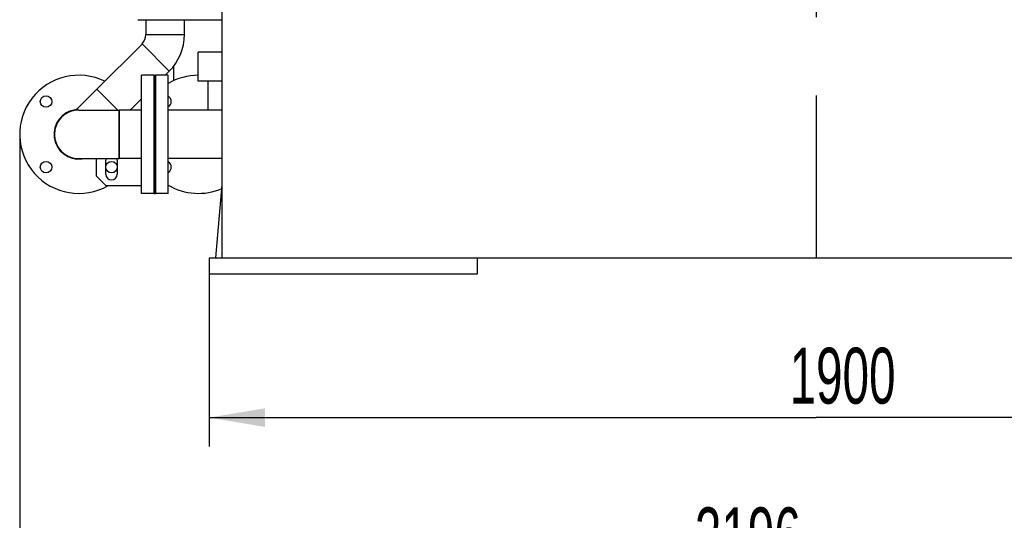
# Model space of a CAD drawing. Header units: millimetres. Extents: x 0 to 1189, y 0 to 841.
# Tile 52 of 131: x 150 to 212, y 414 to 446. Entities that reach past the tile are written whole.
import ezdxf
from ezdxf.enums import TextEntityAlignment as Align

# ---------------------------------------------------------------- set-up
doc = ezdxf.new("R2010")
doc.units = ezdxf.units.MM
doc.header["$LTSCALE"] = 65.395
doc.linetypes.add('CENTER', pattern=[0.6, 0.375, -0.075, 0.075, -0.075])
doc.layers.get('0').update_dxf_attribs({"linetype": 'CONTINUOUS'})
for name, color, linetype in [('25007_153200_25_ABL1478', 7, 'CONTINUOUS'), ('25007_153200_25_T1_PBL1530', 7, 'CONTINUOUS'), ('25007_153200_36_ABL1470', 7, 'CONTINUOUS'), ('25007_153200_36_T1_PBL1475', 7, 'CONTINUOUS'), ('25007_153200_36_T2_PBL1523', 7, 'CONTINUOUS'), ('25007_153200_36_T3_PBL1586', 7, 'CONTINUOUS'), ('25007_153200_36_T5_PBL2807', 7, 'CONTINUOUS'), ('25007_153701_21_PBL1467', 7, 'CONTINUOUS'), ('25087_000000_IMO-2_SKL_PBL1559', 7, 'CONTINUOUS'), ('8M25C_GENSET_KPL_GRUNDRAHMEN_ABL1468', 7, 'CONTINUOUS'), ('8M25C_GENSET_KPL_GRUNDRAHMEN_T1_PBL1469', 7, 'CONTINUOUS'), ('8M25C_GENSET_KPL_VERROHRUNG_ABL1466', 7, 'CONTINUOUS'), ('BOGEN-S-2D-45-60_3X2_9_PBL1477', 7, 'CONTINUOUS'), ('BOGEN-S-2D-90-76_1X2_9_PBL1476', 7, 'CONTINUOUS'), ('BOGEN-S-2D-90-76_1X2_9_PBL1479', 7, 'CONTINUOUS'), ('BOGEN-S-3D-45-76_1X2_9_PBL1585', 7, 'CONTINUOUS'), ('DIN16182-BG100X63_PBL1544', 7, 'CONTINUOUS'), ('E1514-FF-DN65-PN16X2_PBL1474', 7, 'CONTINUOUS'), ('E1514-IBC_DN65PN40X2_PBL2806', 7, 'CONTINUOUS'), ('EN1092-1-01A-DN65_PN16-77_5_PBL1473', 7, 'CONTINUOUS'), ('EN1092-1-01A-DN65_PN16-77_5_PBL1498', 7, 'CONTINUOUS'), ('EN1092-1-01A-DN65_PN16-77_5_PBL2805', 7, 'CONTINUOUS'), ('rechts_7_VBL1460', 7, 'CONTINUOUS'), ('T-STUECK-S-76_1X2_9-60_3X2_9_PBL1471', 7, 'CONTINUOUS'), ('VT20CD-D16_141_1O2V3L4O_PBL1472', 7, 'CONTINUOUS')]:
    doc.layers.add(name, color=color, linetype=linetype)
doc.styles.get("Standard").update_dxf_attribs({"font": 'txt', "width": 0.6})
doc.dimstyles.new('DIMSTYLE_1', dxfattribs={"dimtxt": 3.5, "dimasz": 3.5, "dimexe": 1.8, "dimexo": 0, "dimgap": 0.875, "dimtad": 1, "dimdec": 0, "dimlfac": 25, "dimdsep": 46, "dimtxsty": 'Standard', "dimblk": '_FILLED', "dimblk1": '_FILLED', "dimblk2": '_FILLED', "dimcen": 0.09, "dimadec": 0, "dimazin": 0, "dimtp": 2, "dimtm": 2, "dimtfac": 1, "dimtdec": 0, "dimtofl": 0, "dimtmove": 0, "dimatfit": 3, "dimldrblk": '_FILLED', "dimfxl": 1, "dimtolj": 1, "dimarcsym": 0})
doc.dimstyles.new('DIMSTYLE_4', dxfattribs={"dimtxt": 3.5, "dimasz": 3.5, "dimexe": 1.8, "dimexo": 0, "dimgap": 0.875, "dimtad": 1, "dimlfac": 25, "dimdsep": 46, "dimtxsty": 'Standard', "dimblk": '_FILLED', "dimblk1": '_FILLED', "dimblk2": '_FILLED', "dimcen": 0.09, "dimadec": 0, "dimazin": 0, "dimtp": 1.2, "dimtm": 1.2, "dimtfac": 1, "dimtofl": 0, "dimtmove": 0, "dimatfit": 3, "dimldrblk": '_FILLED', "dimfxl": 1, "dimtolj": 1, "dimarcsym": 0})

# ---------------------------------------------------------------- blocks, each defined once
blk = doc.blocks.new('_FILLED')
at = {"color": 0, "linetype": 'ByBlock'}
blk.add_solid([(0, 0), (-1, 0.167), (-1, -0.167)], dxfattribs=at)
blk = doc.blocks.new('*D30')
at = {"color": 2, "linetype": 'Continuous'}
for p, q in [((162, 429.6), (162, 418.8)), ((238, 429.6), (238, 418.8)), ((162, 420.6), (200, 420.6)), ((238, 420.6), (200, 420.6))]:
    blk.add_line(p, q, dxfattribs=at)
at = {"color": 2, "linetype": 'Continuous', "xscale": 3.5, "yscale": 3.5, "zscale": 3.5, "rotation": 180}
blk.add_blockref('_FILLED', (162, 420.6), dxfattribs=at)
at = {"color": 2, "linetype": 'Continuous', "xscale": 3.5, "yscale": 3.5, "zscale": 3.5}
blk.add_blockref('_FILLED', (238, 420.6), dxfattribs=at)
at = {"color": 2, "linetype": 'Continuous', "width": 0.636905}
blk.add_text('1900', height=3.5, dxfattribs=at).set_placement((201.646, 421.475), align=Align.CENTER)
blk = doc.blocks.new('*D31')
at = {"color": 2, "linetype": 'Continuous'}
for p, q in [((150.14, 438.34), (150.14, 408.8)), ((238, 429.6), (238, 408.8)), ((150.14, 410.6), (194.07, 410.6)), ((238, 410.6), (194.07, 410.6))]:
    blk.add_line(p, q, dxfattribs=at)
at = {"color": 2, "linetype": 'Continuous', "xscale": 3.5, "yscale": 3.5, "zscale": 3.5, "rotation": 180}
blk.add_blockref('_FILLED', (150.14, 410.6), dxfattribs=at)
at = {"color": 2, "linetype": 'Continuous', "xscale": 3.5, "yscale": 3.5, "zscale": 3.5}
blk.add_blockref('_FILLED', (238, 410.6), dxfattribs=at)
at = {"color": 2, "linetype": 'Continuous', "width": 0.636905}
blk.add_text('2196', height=3.5, dxfattribs=at).set_placement((195.716, 411.475), align=Align.CENTER)
blk = doc.blocks.new('25007_153701_21_PBL1467', base_point=(157.197, 438.34))
at = {"layer": '25007_153701_21_PBL1467', "color": 7, "linetype": 'Continuous'}
for p, q in [((159.464, 441.54), (159.44, 441.54)), ((154.931, 436.784), (154.931, 435.74)), ((155.531, 435.849), (155.531, 436.729)), ((156.251, 436.729), (156.251, 435.849)), ((154.931, 435.74), (155.531, 435.14)), ((155.531, 435.14), (157.76, 435.14)), ((159.44, 435.14), (159.464, 435.14))]:
    blk.add_line(p, q, dxfattribs=at)
for centre, radius, start, end in [((153.84, 438.34), 1.9, 305.02999, 306.60476), ((155.891, 436.729), 0.36, 165.70117, 180), ((155.891, 436.729), 0.36, 0, 14.29883), ((155.891, 435.849), 0.36, 180, 360)]:
    blk.add_arc(centre, radius, start, end, dxfattribs=at)
blk = doc.blocks.new('T-STUECK-S-76_1X2_9-60_3X2_9_PBL1471', base_point=(154.89, 440.499))
at = {"layer": 'T-STUECK-S-76_1X2_9-60_3X2_9_PBL1471', "color": 7, "linetype": 'Continuous'}
for p, q in [((154.967, 441.173), (153.776, 439.981)), ((156.278, 439.862), (154.967, 441.173))]:
    blk.add_line(p, q, dxfattribs=at)
blk.add_arc((153.349, 440.408), 0.603, 284.78113, 314.99996, dxfattribs=at)
blk = doc.blocks.new('EN1092-1-01A-DN65_PN16-77_5_PBL1473', base_point=(158.16, 438.34))
at = {"layer": 'EN1092-1-01A-DN65_PN16-77_5_PBL1473', "color": 7, "linetype": 'Continuous'}
for p, q in [((158.56, 442.04), (157.76, 442.04)), ((157.76, 434.64), (157.76, 442.04)), ((158.56, 434.64), (158.56, 442.04)), ((158.56, 434.64), (157.76, 434.64))]:
    blk.add_line(p, q, dxfattribs=at)
blk = doc.blocks.new('25007_153200_36_T1_PBL1475', base_point=(157.06, 438.34))
at = {"layer": '25007_153200_36_T1_PBL1475', "color": 7, "linetype": 'Continuous'}
for p, q in [((157.76, 439.862), (156.36, 439.862)), ((156.36, 436.818), (156.36, 439.862)), ((157.76, 436.818), (156.36, 436.818))]:
    blk.add_line(p, q, dxfattribs=at)
blk = doc.blocks.new('BOGEN-S-2D-90-76_1X2_9_PBL1476', base_point=(155.1, 438.34))
at = {"layer": 'BOGEN-S-2D-90-76_1X2_9_PBL1476', "color": 7, "linetype": 'Continuous'}
for p, q in [((153.84, 439.862), (156.36, 439.862)), ((156.36, 439.862), (156.36, 436.818)), ((153.84, 436.818), (156.36, 436.818))]:
    blk.add_line(p, q, dxfattribs=at)
blk.add_arc((153.84, 438.34), 1.522, 90, 270, dxfattribs=at)
blk = doc.blocks.new('BOGEN-S-2D-45-60_3X2_9_PBL1477', base_point=(159.124, 443.443))
at = {"layer": 'BOGEN-S-2D-45-60_3X2_9_PBL1477', "color": 7, "linetype": 'Continuous'}
for p, q in [((158.04, 444.591), (160.452, 444.591)), ((157.796, 444.001), (159.501, 442.296))]:
    blk.add_line(p, q, dxfattribs=at)
for radius, start, end in [(0.834, 314.99989, 0.00011), (3.246, 314.99997, 0.00003)]:
    blk.add_arc((157.206, 444.591), radius, start, end, dxfattribs=at)
blk = doc.blocks.new('25007_153200_36_T2_PBL1523', base_point=(159.246, 445.055))
at = {"layer": '25007_153200_36_T2_PBL1523', "color": 7, "linetype": 'Continuous'}
for p, q in [((158.046, 444.591), (158.046, 445.52)), ((160.446, 444.591), (160.446, 445.52))]:
    blk.add_line(p, q, dxfattribs=at)
blk = doc.blocks.new('25007_153200_36_T3_PBL1586', base_point=(157.234, 441.929))
at = {"layer": '25007_153200_36_T3_PBL1586', "color": 7, "linetype": 'Continuous'}
for p, q in [((157.8, 443.997), (154.971, 441.168)), ((159.497, 442.3), (159.237, 442.04)), ((157.76, 440.563), (157.059, 439.862))]:
    blk.add_line(p, q, dxfattribs=at)
blk = doc.blocks.new('EN1092-1-01A-DN65_PN16-77_5_PBL2805', base_point=(154.485, 438.584))
at = {"layer": 'EN1092-1-01A-DN65_PN16-77_5_PBL2805', "color": 7, "linetype": 'Continuous'}
for centre in [(151.789, 440.391), (151.789, 436.289), (155.891, 436.289)]:
    blk.add_circle(centre, 0.36, dxfattribs=at)
for radius, start, end in [(3.7, 63.94962, 299.75531), (1.55, 97.38475, 277.34789)]:
    blk.add_arc((153.84, 438.34), radius, start, end, dxfattribs=at)
blk = doc.blocks.new('25007_153200_36_T5_PBL2807', base_point=(153.079, 438.34))
at = {"layer": '25007_153200_36_T5_PBL2807', "color": 7, "linetype": 'Continuous'}
for start, end in [(123.83511, 137.52326), (108.50624, 121.72089), (90.60067, 106.10722), (153.3845, 166.80864), (138.32443, 151.87538), (169.12601, 190.87399), (193.19136, 221.67557), (222.47674, 236.16489), (238.27911, 251.49376), (253.89278, 269.39933)]:
    blk.add_arc((153.84, 438.34), 1.522, start, end, dxfattribs=at)
blk = doc.blocks.new('25007_153200_36_ABL1470', base_point=(155.941, 440.08))
at = {"layer": '25007_153200_36_T1_PBL1475'}
blk.add_blockref('25007_153200_36_T1_PBL1475', (157.06, 438.34), dxfattribs=at)
at = {"layer": '25007_153200_36_T2_PBL1523'}
blk.add_blockref('25007_153200_36_T2_PBL1523', (159.246, 445.055), dxfattribs=at)
at = {"layer": '25007_153200_36_T3_PBL1586'}
blk.add_blockref('25007_153200_36_T3_PBL1586', (157.234, 441.929), dxfattribs=at)
at = {"layer": '25007_153200_36_T5_PBL2807'}
blk.add_blockref('25007_153200_36_T5_PBL2807', (153.079, 438.34), dxfattribs=at)
at = {"layer": 'BOGEN-S-2D-45-60_3X2_9_PBL1477'}
blk.add_blockref('BOGEN-S-2D-45-60_3X2_9_PBL1477', (159.124, 443.443), dxfattribs=at)
at = {"layer": 'BOGEN-S-2D-90-76_1X2_9_PBL1476'}
blk.add_blockref('BOGEN-S-2D-90-76_1X2_9_PBL1476', (155.1, 438.34), dxfattribs=at)
at = {"layer": 'EN1092-1-01A-DN65_PN16-77_5_PBL1473'}
blk.add_blockref('EN1092-1-01A-DN65_PN16-77_5_PBL1473', (158.16, 438.34), dxfattribs=at)
at = {"layer": 'EN1092-1-01A-DN65_PN16-77_5_PBL2805'}
blk.add_blockref('EN1092-1-01A-DN65_PN16-77_5_PBL2805', (154.485, 438.584), dxfattribs=at)
at = {"layer": 'T-STUECK-S-76_1X2_9-60_3X2_9_PBL1471'}
blk.add_blockref('T-STUECK-S-76_1X2_9-60_3X2_9_PBL1471', (154.89, 440.499), dxfattribs=at)
blk = doc.blocks.new('VT20CD-D16_141_1O2V3L4O_PBL1472', base_point=(160.721, 442.9))
at = {"layer": 'VT20CD-D16_141_1O2V3L4O_PBL1472', "color": 7, "linetype": 'Continuous'}
for p, q in [((159.754, 451.16), (158.72, 451.16)), ((158.72, 449.96), (158.72, 451.16)), ((159.798, 449.96), (158.72, 449.96)), ((159.798, 449.86), (159.798, 449.96)), ((162.8, 443.48), (161.32, 443.48)), ((161.32, 441.68), (161.32, 443.48)), ((159.44, 442.04), (158.64, 442.04)), ((158.64, 434.64), (158.64, 442.04)), ((159.44, 434.64), (159.44, 442.04)), ((162.8, 441.68), (161.32, 441.68)), ((162.8, 439.862), (159.44, 439.862)), ((162.8, 436.818), (159.44, 436.818)), ((159.44, 434.64), (158.64, 434.64))]:
    blk.add_line(p, q, dxfattribs=at)
for centre, radius, start, end in [((164.36, 449.86), 4.562, 180, 193.2004), ((161.32, 438.34), 3.7, 90, 120.56189), ((161.32, 438.34), 3.7, 135.61042, 135.67695), ((159.269, 440.391), 0.36, 298.53721, 61.46279), ((159.269, 436.289), 0.36, 301.11567, 58.88433), ((161.32, 438.34), 3.7, 224.32305, 224.38958), ((161.32, 438.34), 3.7, 239.43811, 293.62748)]:
    blk.add_arc(centre, radius, start, end, dxfattribs=at)
for points, knots in [([(159.798, 449.96), (159.821, 450.017), (159.888, 450.212), (159.921, 450.417), (159.921, 450.56)], [0, 0, 0, 0, 0.302467, 1, 1, 1, 1]), ([(159.921, 450.56), (159.921, 450.597), (159.916, 450.731), (159.891, 450.865), (159.865, 450.96)], [0, 0, 0, 0, 0.271587, 1, 1, 1, 1])]:
    blk.add_open_spline(points, degree=3, knots=knots, dxfattribs=at)
blk = doc.blocks.new('E1514-FF-DN65-PN16X2_PBL1474', base_point=(158.6, 438.34))
at = {"layer": 'E1514-FF-DN65-PN16X2_PBL1474', "color": 7, "linetype": 'Continuous'}
for p, q in [((158.56, 442.04), (158.64, 442.04)), ((158.56, 442.04), (158.56, 434.64)), ((158.64, 442.04), (158.64, 434.64)), ((158.56, 434.64), (158.64, 434.64))]:
    blk.add_line(p, q, dxfattribs=at)
blk = doc.blocks.new('BOGEN-S-2D-90-76_1X2_9_PBL1479', base_point=(159.13, 455.863))
at = {"layer": 'BOGEN-S-2D-90-76_1X2_9_PBL1479', "color": 7, "linetype": 'Continuous'}
for p, q in [((159.798, 457.125), (158.462, 455.789)), ((158.462, 455.789), (159.651, 454.6))]:
    blk.add_line(p, q, dxfattribs=at)
blk = doc.blocks.new('EN1092-1-01A-DN65_PN16-77_5_PBL1498', base_point=(157.262, 459.752))
at = {"layer": 'EN1092-1-01A-DN65_PN16-77_5_PBL1498', "color": 7, "linetype": 'Continuous'}
for p, q in [((154.725, 460.152), (159.798, 460.152)), ((154.725, 459.352), (154.725, 460.152)), ((154.725, 459.352), (159.798, 459.352))]:
    blk.add_line(p, q, dxfattribs=at)
blk = doc.blocks.new('25007_153200_25_T1_PBL1530', base_point=(159.798, 445.784))
at = {"layer": '25007_153200_25_T1_PBL1530', "color": 7, "linetype": 'Continuous'}
for p, q in [((159.798, 448.511), (159.798, 449.86)), ((159.798, 441.709), (159.798, 442.657))]:
    blk.add_line(p, q, dxfattribs=at)
blk = doc.blocks.new('BOGEN-S-3D-45-76_1X2_9_PBL1585', base_point=(158.355, 457.513))
at = {"layer": 'BOGEN-S-3D-45-76_1X2_9_PBL1585', "color": 7, "linetype": 'Continuous'}
blk.add_line((159.798, 457.125), (158.462, 455.789), dxfattribs=at)
blk.add_arc((162.225, 459.552), 5.322, 183.38641, 225.00002, dxfattribs=at)
blk = doc.blocks.new('25007_153200_25_ABL1478', base_point=(157.262, 450.93))
at = {"layer": '25007_153200_25_T1_PBL1530'}
blk.add_blockref('25007_153200_25_T1_PBL1530', (159.798, 445.784), dxfattribs=at)
at = {"layer": 'BOGEN-S-2D-90-76_1X2_9_PBL1479'}
blk.add_blockref('BOGEN-S-2D-90-76_1X2_9_PBL1479', (159.13, 455.863), dxfattribs=at)
at = {"layer": 'BOGEN-S-3D-45-76_1X2_9_PBL1585'}
blk.add_blockref('BOGEN-S-3D-45-76_1X2_9_PBL1585', (158.355, 457.513), dxfattribs=at)
at = {"layer": 'EN1092-1-01A-DN65_PN16-77_5_PBL1498'}
blk.add_blockref('EN1092-1-01A-DN65_PN16-77_5_PBL1498', (157.262, 459.752), dxfattribs=at)
blk = doc.blocks.new('DIN16182-BG100X63_PBL1544', base_point=(161.94, 440.771))
at = {"layer": 'DIN16182-BG100X63_PBL1544', "color": 7, "linetype": 'Continuous'}
blk.add_line((161.94, 439.862), (161.94, 441.68), dxfattribs=at)
blk = doc.blocks.new('E1514-IBC_DN65PN40X2_PBL2806', base_point=(154.458, 438.347))
at = {"layer": 'E1514-IBC_DN65PN40X2_PBL2806', "color": 7, "linetype": 'Continuous'}
blk.add_arc((153.84, 438.34), 1.54, 101.36, 277.97688, dxfattribs=at)
blk = doc.blocks.new('8M25C_GENSET_KPL_VERROHRUNG_ABL1466', base_point=(162.431, 468.57))
at = {"layer": '25007_153200_25_ABL1478'}
blk.add_blockref('25007_153200_25_ABL1478', (157.262, 450.93), dxfattribs=at)
at = {"layer": '25007_153200_36_ABL1470'}
blk.add_blockref('25007_153200_36_ABL1470', (155.941, 440.08), dxfattribs=at)
at = {"layer": '25007_153701_21_PBL1467'}
blk.add_blockref('25007_153701_21_PBL1467', (157.197, 438.34), dxfattribs=at)
at = {"layer": 'DIN16182-BG100X63_PBL1544'}
blk.add_blockref('DIN16182-BG100X63_PBL1544', (161.94, 440.771), dxfattribs=at)
at = {"layer": 'E1514-FF-DN65-PN16X2_PBL1474'}
blk.add_blockref('E1514-FF-DN65-PN16X2_PBL1474', (158.6, 438.34), dxfattribs=at)
at = {"layer": 'E1514-IBC_DN65PN40X2_PBL2806'}
blk.add_blockref('E1514-IBC_DN65PN40X2_PBL2806', (154.458, 438.347), dxfattribs=at)
at = {"layer": 'VT20CD-D16_141_1O2V3L4O_PBL1472'}
blk.add_blockref('VT20CD-D16_141_1O2V3L4O_PBL1472', (160.721, 442.9), dxfattribs=at)
blk = doc.blocks.new('8M25C_GENSET_KPL_GRUNDRAHMEN_T1_PBL1469', base_point=(200, 445.6))
at = {"layer": '8M25C_GENSET_KPL_GRUNDRAHMEN_T1_PBL1469', "color": 7, "linetype": 'Continuous'}
for p, q in [((162.8, 459.8), (162.8, 430.6)), ((157.54, 445.52), (162.8, 445.52)), ((162.8, 435.172), (162.4, 430.6)), ((162, 430.6), (238, 430.6)), ((162, 430.6), (162, 429.6)), ((178.8, 429.6), (178.8, 430.6)), ((162, 429.6), (178.8, 429.6))]:
    blk.add_line(p, q, dxfattribs=at)
blk = doc.blocks.new('8M25C_GENSET_KPL_GRUNDRAHMEN_ABL1468', base_point=(200, 447.2))
at = {"layer": '8M25C_GENSET_KPL_GRUNDRAHMEN_T1_PBL1469'}
blk.add_blockref('8M25C_GENSET_KPL_GRUNDRAHMEN_T1_PBL1469', (200, 445.6), dxfattribs=at)
blk = doc.blocks.new('25087_000000_IMO-2_SKL_PBL1559', base_point=(200.071, 512.757))
at = {"layer": '25087_000000_IMO-2_SKL_PBL1559', "color": 2, "linetype": 'CENTER'}
blk.add_line((200, 480), (200, 430.6), dxfattribs=at)
blk = doc.blocks.new('RECHTS_7_VBL1460', base_point=(195.46, 512.257))
at = {"layer": '25087_000000_IMO-2_SKL_PBL1559'}
blk.add_blockref('25087_000000_IMO-2_SKL_PBL1559', (200.071, 512.757), dxfattribs=at)
at = {"layer": '8M25C_GENSET_KPL_GRUNDRAHMEN_ABL1468'}
blk.add_blockref('8M25C_GENSET_KPL_GRUNDRAHMEN_ABL1468', (200, 447.2), dxfattribs=at)
at = {"layer": '8M25C_GENSET_KPL_VERROHRUNG_ABL1466'}
blk.add_blockref('8M25C_GENSET_KPL_VERROHRUNG_ABL1466', (162.431, 468.57), dxfattribs=at)

msp = doc.modelspace()

# ---------------------------------------------------------------- block references
at = {"layer": 'rechts_7_VBL1460'}
msp.add_blockref('RECHTS_7_VBL1460', (195.46, 512.25684), dxfattribs=at)

# ---------------------------------------------------------------- dimensions: what is measured, and where the dimension line sits
at = {"color": 2, "linetype": 'Continuous'}
dim = msp.add_linear_dim(base=(238, 410.6), p1=(150.1400000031, 438.34), p2=(238, 429.6), dimstyle='DIMSTYLE_1', dxfattribs=at)
dim.commit()
dim.dimension.update_dxf_attribs({"geometry": '*D31', "text_midpoint": (195.3823850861, 410.6), "dimtype": 160})
dim = msp.add_linear_dim(base=(162, 420.6), p1=(238, 429.6), p2=(162, 429.6), angle=180, dimstyle='DIMSTYLE_4', dxfattribs=at)
dim.commit()
dim.dimension.update_dxf_attribs({"geometry": '*D30', "text_midpoint": (201.31238, 420.6), "dimtype": 160})

doc.saveas('drawing.dxf')
